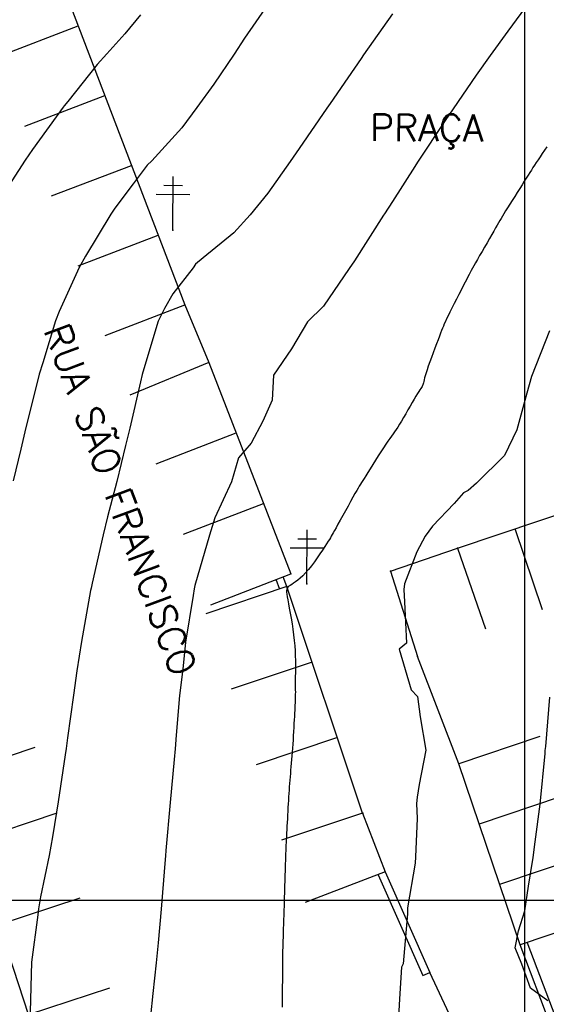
# Model space of a CAD drawing. Header units: millimetres. Extents: x 196436 to 199900, y 8705373 to 8708636.
# Tile 126 of 238: x 198353 to 198402, y 8706390 to 8706482. Entities that reach past the tile are written whole.
import ezdxf
from ezdxf.enums import TextEntityAlignment as Align

# ---------------------------------------------------------------- set-up
doc = ezdxf.new("R2010")
doc.units = ezdxf.units.MM
doc.header["$LTSCALE"] = 5
for name, color, linetype in [('$CURVAS1', 30, 'Continuous'), ('$CURVAS2', 40, 'Continuous'), ('CASA', 6, 'Continuous'), ('CERCA', 3, 'CERCA_LINE'), ('MALHA', 9, 'Continuous'), ('MURO', 9, 'Continuous'), ('POSTE', 3, 'Continuous'), ('TXT_NRUA', 3, 'Continuous')]:
    doc.layers.add(name, color=color, linetype=linetype)
doc.styles.add('GEOSIS', font='ROMANS.SHX')
doc.linetypes.add('CERCA_LINE', pattern='A,0.5,-0.2,["X",Standard,S=0.1,R=0,X=-0.1,Y=-0.05],-0.25', length=0.95)

# ---------------------------------------------------------------- blocks, each defined once
blk = doc.blocks.new('C')
at = {"layer": 'CASA'}
blk.add_lwpolyline([(0, 0), (0, 8)], dxfattribs=at)

msp = doc.modelspace()

# ---------------------------------------------------------------- linework, layer by layer
at = {"layer": '$CURVAS1'}
msp.add_polyline3d([(198402.082, 8706470.471, 705), (198401.863, 8706470.146, 705), (198401.651, 8706469.831, 705), (198401.451, 8706469.53, 705), (198401.264, 8706469.25, 705), (198401.093, 8706468.991, 705), (198400.934, 8706468.75, 705), (198400.783, 8706468.518, 705), (198400.635, 8706468.288, 705), (198400.484, 8706468.053, 705), (198400.326, 8706467.805, 705), (198400.157, 8706467.537, 705), (198399.971, 8706467.242, 705), (198399.765, 8706466.914, 705), (198399.543, 8706466.562, 705), (198399.312, 8706466.193, 705), (198399.078, 8706465.819, 705), (198398.847, 8706465.449, 705), (198398.625, 8706465.092, 705), (198398.418, 8706464.759, 705), (198398.232, 8706464.459, 705), (198398.072, 8706464.197, 705), (198397.932, 8706463.967, 705), (198397.805, 8706463.756, 705), (198397.684, 8706463.553, 705), (198397.563, 8706463.346, 705), (198397.433, 8706463.124, 705), (198397.289, 8706462.874, 705), (198397.123, 8706462.586, 705), (198396.93, 8706462.251, 705), (198396.716, 8706461.879, 705), (198396.488, 8706461.483, 705), (198396.255, 8706461.076, 705), (198396.023, 8706460.671, 705), (198395.8, 8706460.282, 705), (198395.594, 8706459.921, 705), (198395.412, 8706459.602, 705), (198395.261, 8706459.333, 705), (198395.134, 8706459.104, 705), (198395.023, 8706458.902, 705), (198394.921, 8706458.713, 705), (198394.82, 8706458.52, 705), (198394.712, 8706458.312, 705), (198394.589, 8706458.072, 705), (198394.443, 8706457.788, 705), (198394.27, 8706457.449, 705), (198394.074, 8706457.065, 705), (198393.863, 8706456.652, 705), (198393.644, 8706456.223, 705), (198393.426, 8706455.793, 705), (198393.216, 8706455.378, 705), (198393.023, 8706454.992, 705), (198392.853, 8706454.649, 705), (198392.712, 8706454.36, 705), (198392.595, 8706454.115, 705), (198392.497, 8706453.899, 705), (198392.41, 8706453.698, 705), (198392.328, 8706453.498, 705), (198392.244, 8706453.284, 705), (198392.15, 8706453.041, 705), (198392.042, 8706452.755, 705), (198391.913, 8706452.417, 705), (198391.767, 8706452.035, 705), (198391.612, 8706451.623, 705), (198391.452, 8706451.196, 705), (198391.293, 8706450.767, 705), (198391.142, 8706450.35, 705), (198391.004, 8706449.958, 705), (198390.885, 8706449.606, 705), (198390.789, 8706449.305, 705), (198390.715, 8706449.051, 705), (198390.658, 8706448.839, 705), (198390.615, 8706448.663, 705), (198390.581, 8706448.517, 705), (198390.552, 8706448.396, 705), (198390.524, 8706448.294, 705), (198390.495, 8706448.205, 705), (198390.459, 8706448.123, 705), (198390.415, 8706448.04, 705), (198390.36, 8706447.951, 705), (198390.292, 8706447.848, 705), (198390.209, 8706447.723, 705), (198390.108, 8706447.57, 705), (198389.988, 8706447.381, 705), (198389.846, 8706447.15, 705), (198389.681, 8706446.871, 705), (198389.498, 8706446.555, 705), (198389.301, 8706446.213, 705), (198389.097, 8706445.855, 705), (198388.89, 8706445.494, 705), (198388.686, 8706445.142, 705), (198388.491, 8706444.81, 705), (198388.309, 8706444.509, 705), (198388.145, 8706444.248, 705), (198387.994, 8706444.019, 705), (198387.85, 8706443.809, 705), (198387.708, 8706443.608, 705), (198387.561, 8706443.402, 705), (198387.404, 8706443.181, 705), (198387.231, 8706442.932, 705), (198387.036, 8706442.644, 705), (198386.816, 8706442.31, 705), (198386.575, 8706441.937, 705), (198386.323, 8706441.542, 705), (198386.067, 8706441.137, 705), (198385.815, 8706440.736, 705), (198385.575, 8706440.353, 705), (198385.356, 8706440.002, 705), (198385.165, 8706439.697, 705), (198385.007, 8706439.446, 705), (198384.876, 8706439.239, 705), (198384.763, 8706439.06, 705), (198384.659, 8706438.892, 705), (198384.555, 8706438.72, 705), (198384.442, 8706438.528, 705), (198384.31, 8706438.3, 705), (198384.15, 8706438.02, 705), (198383.957, 8706437.677, 705), (198383.736, 8706437.283, 705), (198383.498, 8706436.856, 705), (198383.252, 8706436.414, 705), (198383.008, 8706435.973, 705), (198382.774, 8706435.551, 705), (198382.561, 8706435.166, 705), (198382.379, 8706434.834, 705), (198382.233, 8706434.569, 705), (198382.117, 8706434.358, 705), (198382.022, 8706434.186, 705), (198381.936, 8706434.037, 705), (198381.852, 8706433.894, 705), (198381.758, 8706433.741, 705), (198381.644, 8706433.562, 705), (198381.502, 8706433.34, 705), (198381.324, 8706433.065, 705), (198381.113, 8706432.743, 705), (198380.877, 8706432.39, 705), (198380.621, 8706432.018, 705), (198380.351, 8706431.641, 705), (198380.075, 8706431.272, 705), (198379.799, 8706430.925, 705), (198379.529, 8706430.612, 705), (198379.271, 8706430.344, 705), (198379.028, 8706430.119, 705), (198378.8, 8706429.931, 705), (198378.591, 8706429.775, 705), (198378.402, 8706429.645, 705), (198378.235, 8706429.535, 705), (198378.091, 8706429.439, 705), (198377.973, 8706429.353, 705), (198377.882, 8706429.27, 705), (198377.817, 8706429.183, 705), (198377.776, 8706429.082, 705), (198377.757, 8706428.958, 705), (198377.759, 8706428.805, 705), (198377.779, 8706428.613, 705), (198377.817, 8706428.373, 705), (198377.87, 8706428.077, 705), (198377.936, 8706427.72, 705), (198378.013, 8706427.308, 705), (198378.096, 8706426.853, 705), (198378.181, 8706426.365, 705), (198378.265, 8706425.854, 705), (198378.345, 8706425.33, 705), (198378.416, 8706424.803, 705), (198378.475, 8706424.285, 705), (198378.519, 8706423.785, 705), (198378.549, 8706423.304, 705), (198378.568, 8706422.845, 705), (198378.579, 8706422.409, 705), (198378.582, 8706421.997, 705), (198378.581, 8706421.612, 705), (198378.577, 8706421.255, 705), (198378.574, 8706420.928, 705), (198378.572, 8706420.63, 705), (198378.572, 8706420.359, 705), (198378.573, 8706420.111, 705), (198378.574, 8706419.882, 705), (198378.575, 8706419.668, 705), (198378.576, 8706419.464, 705), (198378.575, 8706419.267, 705), (198378.573, 8706419.073, 705), (198378.568, 8706418.878, 705), (198378.561, 8706418.678, 705), (198378.552, 8706418.469, 705), (198378.541, 8706418.25, 705), (198378.528, 8706418.015, 705), (198378.514, 8706417.763, 705), (198378.498, 8706417.489, 705), (198378.482, 8706417.19, 705), (198378.464, 8706416.864, 705), (198378.445, 8706416.515, 705), (198378.426, 8706416.148, 705), (198378.405, 8706415.769, 705), (198378.382, 8706415.381, 705), (198378.359, 8706414.991, 705), (198378.334, 8706414.603, 705), (198378.308, 8706414.223, 705), (198378.281, 8706413.854, 705), (198378.253, 8706413.496, 705), (198378.223, 8706413.149, 705), (198378.194, 8706412.811, 705), (198378.165, 8706412.48, 705), (198378.136, 8706412.156, 705), (198378.108, 8706411.838, 705), (198378.081, 8706411.524, 705), (198378.056, 8706411.213, 705), (198378.032, 8706410.903, 705), (198378.009, 8706410.594, 705), (198377.987, 8706410.283, 705), (198377.966, 8706409.969, 705), (198377.946, 8706409.651, 705), (198377.926, 8706409.326, 705), (198377.906, 8706408.994, 705), (198377.887, 8706408.654, 705), (198377.867, 8706408.308, 705), (198377.848, 8706407.959, 705), (198377.83, 8706407.61, 705), (198377.811, 8706407.263, 705), (198377.794, 8706406.923, 705), (198377.776, 8706406.592, 705), (198377.76, 8706406.272, 705), (198377.744, 8706405.967, 705), (198377.729, 8706405.675, 705), (198377.715, 8706405.396, 705), (198377.701, 8706405.127, 705), (198377.689, 8706404.868, 705), (198377.678, 8706404.617, 705), (198377.667, 8706404.373, 705), (198377.658, 8706404.134, 705), (198377.649, 8706403.899, 705), (198377.641, 8706403.664, 705), (198377.634, 8706403.426, 705), (198377.627, 8706403.183, 705), (198377.621, 8706402.93, 705), (198377.613, 8706402.664, 705), (198377.606, 8706402.382, 705), (198377.597, 8706402.08, 705), (198377.588, 8706401.756, 705), (198377.578, 8706401.412, 705), (198377.566, 8706401.049, 705), (198377.554, 8706400.67, 705), (198377.542, 8706400.276, 705), (198377.529, 8706399.87, 705), (198377.516, 8706399.454, 705), (198377.502, 8706399.03, 705), (198377.489, 8706398.601, 705), (198377.475, 8706398.171, 705), (198377.462, 8706397.745, 705), (198377.449, 8706397.328, 705), (198377.437, 8706396.926, 705), (198377.426, 8706396.543, 705), (198377.415, 8706396.185, 705), (198377.406, 8706395.856, 705), (198377.398, 8706395.56, 705), (198377.391, 8706395.294, 705), (198377.385, 8706395.055, 705), (198377.381, 8706394.837, 705), (198377.377, 8706394.636, 705), (198377.374, 8706394.449, 705), (198377.372, 8706394.27, 705), (198377.37, 8706394.096, 705), (198377.369, 8706393.922, 705), (198377.368, 8706393.745, 705), (198377.368, 8706393.558, 705), (198377.367, 8706393.359, 705), (198377.366, 8706393.142, 705), (198377.365, 8706392.903, 705), (198377.364, 8706392.639, 705), (198377.361, 8706392.343, 705), (198377.358, 8706392.014, 705), (198377.355, 8706391.654, 705), (198377.351, 8706391.268, 705), (198377.348, 8706390.861, 705), (198377.345, 8706390.437, 705), (198377.343, 8706390.002, 705)], dxfattribs=at)
at = {"layer": '$CURVAS2'}
for points in [[(198376.212, 8706484.099, 702), (198373.813, 8706480.618, 702), (198372.848, 8706479.114, 702), (198370.945, 8706476.33, 702), (198369.385, 8706474.129, 702), (198367.978, 8706472.24, 702), (198365.155, 8706469.147, 702), (198364.722, 8706468.735, 702), (198363.427, 8706466.994, 702), (198361.71, 8706464.737, 702), (198361.324, 8706464.164, 702), (198358.955, 8706460.22, 702), (198358.388, 8706459.177, 702), (198356.519, 8706455.058, 702), (198356.149, 8706454.186, 702), (198354.965, 8706450.254, 702), (198354.64, 8706449.193, 702), (198354.568, 8706448.914, 702), (198353.4, 8706444.198, 702), (198352.91, 8706442.179, 702), (198352.212, 8706439.204, 702)], [(198400.435, 8706483.993, 704), (198398.429, 8706481.286, 704), (198396.792, 8706479.009, 704), (198395.482, 8706477.156, 704), (198393.32, 8706474.024, 704), (198392.584, 8706472.927, 704), (198390.005, 8706469.038, 704), (198389.732, 8706468.606, 704), (198387.646, 8706465.339, 704), (198386.918, 8706464.207, 704), (198386.815, 8706464.052, 704), (198384.108, 8706459.801, 704), (198383.593, 8706459.066, 704), (198381.212, 8706455.568, 704), (198379.723, 8706454.083, 704), (198378.21, 8706451.55, 704), (198376.521, 8706449.097, 704), (198376.398, 8706446.774, 704), (198375.547, 8706444.796, 704), (198374.456, 8706442.742, 704), (198373.264, 8706441.375, 704), (198372.6, 8706439.114, 704), (198371.048, 8706435.768, 704), (198370.555, 8706434.123, 704), (198369.195, 8706429.427, 704), (198369.123, 8706429.129, 704), (198369.018, 8706428.488, 704), (198368.311, 8706424.133, 704), (198368.072, 8706421.607, 704), (198367.765, 8706419.135, 704), (198367.429, 8706415.431, 704), (198367.339, 8706414.137, 704), (198367.256, 8706413.169, 704), (198366.881, 8706409.139, 704), (198366.486, 8706404.638, 704), (198366.436, 8706404.141, 704), (198366.369, 8706403.421, 704), (198366.041, 8706399.143, 704), (198365.763, 8706396.011, 704), (198365.56, 8706394.145, 704), (198365.242, 8706391.278, 704), (198365.042, 8706389.147, 704)], [(198364.099, 8706482.799, 701), (198362.649, 8706481.043, 701), (198360.955, 8706479.166, 701), (198360.064, 8706478.155, 701), (198357.305, 8706474.708, 701), (198356.979, 8706474.305, 701), (198356.888, 8706474.183, 701), (198354.011, 8706470.219, 701), (198353.313, 8706469.199, 701), (198351.176, 8706465.862, 701)], [(198387.659, 8706482.886, 703), (198384.959, 8706479.061, 703), (198384.727, 8706478.726, 703), (198383.474, 8706476.913, 703), (198381.817, 8706474.522, 703), (198381.509, 8706474.076, 703), (198378.922, 8706470.288, 703), (198378.082, 8706469.091, 703), (198375.996, 8706466.116, 703), (198374.356, 8706464.107, 703), (198372.842, 8706462.405, 703), (198369.953, 8706460.077, 703), (198369.233, 8706459.491, 703), (198369.013, 8706459.13, 703), (198367.137, 8706456.701, 703), (198366.358, 8706455.339, 703), (198365.761, 8706454.144, 703), (198364.321, 8706449.37, 703), (198364.252, 8706449.151, 703), (198364.094, 8706448.486, 703), (198363.116, 8706444.156, 703), (198362.715, 8706442.529, 703), (198361.898, 8706439.161, 703), (198361.031, 8706435.846, 703), (198360.614, 8706434.167, 703), (198359.59, 8706429.662, 703), (198359.479, 8706429.172, 703), (198359.443, 8706428.968, 703), (198358.584, 8706424.176, 703), (198358.17, 8706421.455, 703), (198357.83, 8706419.179, 703), (198357.278, 8706415.176, 703), (198357.153, 8706414.182, 703), (198357.069, 8706413.591, 703), (198356.401, 8706409.185, 703), (198355.874, 8706405.919, 703), (198355.556, 8706404.189, 703), (198354.774, 8706400.308, 703), (198354.584, 8706399.193, 703), (198354.496, 8706398.617, 703), (198353.921, 8706394.196, 703), (198353.79, 8706389.544, 703)], [(198402.316, 8706453.248, 706), (198400.632, 8706448.992, 706), (198400.206, 8706447.427, 706), (198399.277, 8706443.997, 706), (198398.108, 8706441.581, 706), (198395.521, 8706439.014, 706), (198394.74, 8706438.303, 706), (198394.285, 8706438.087, 706), (198393.418, 8706437.105, 706), (198391.391, 8706434.986, 706), (198390.712, 8706434.035, 706), (198389.923, 8706432.589, 706), (198388.766, 8706429.575, 706), (198388.724, 8706429.044, 706), (198388.763, 8706427.895, 706), (198388.971, 8706424.042, 706), (198388.289, 8706423.468, 706), (198389.415, 8706419.661, 706), (198389.995, 8706419.038, 706), (198390.242, 8706417.131, 706), (198390.784, 8706414.034, 706), (198390.154, 8706410.821, 706), (198389.976, 8706409.622, 706), (198389.9, 8706409.038, 706), (198389.956, 8706407.622, 706), (198389.8, 8706404.039, 706), (198389.761, 8706403.46, 706), (198389.066, 8706399.273, 706), (198389.063, 8706399.042, 706), (198389.049, 8706398.721, 706), (198388.659, 8706394.043, 706), (198388.51, 8706393.721, 706), (198388.308, 8706390.777, 706), (198388.207, 8706389.045, 706)], [(198402.18, 8706390.575, 707), (198400.562, 8706391.758, 707), (198399.748, 8706393.995, 707), (198399.123, 8706395.534, 707), (198399.426, 8706397.113, 707), (198400.026, 8706398.994, 707), (198400.374, 8706401.3, 707), (198400.816, 8706403.99, 707), (198401.001, 8706405.465, 707), (198401.463, 8706408.988, 707), (198401.91, 8706413.715, 707), (198401.935, 8706413.986, 707), (198401.974, 8706414.378, 707), (198402.356, 8706418.984, 707)]]:
    msp.add_polyline3d(points, dxfattribs=at)
at = {"layer": 'CASA'}
for points in [[(198353.288, 8706494.827), (198368.262, 8706455.666)], [(198368.262, 8706455.666), (198370.491, 8706450.294)], [(198370.491, 8706450.294), (198363.101, 8706447.229)], [(198370.491, 8706450.294), (198378.147, 8706430.509)], [(198393.731, 8706432.925), (198420.703, 8706442.003)], [(198387.474, 8706430.772), (198393.731, 8706432.925)], [(198393.731, 8706432.925), (198396.335, 8706425.361)], [(198387.474, 8706430.772), (198390.006, 8706422.786)], [(198384.867, 8706408.135), (198377.793, 8706429.321)], [(198399.575, 8706395.816), (198393.846, 8706412.737)], [(198384.867, 8706408.135), (198386.97, 8706402.652)], [(198386.97, 8706402.652), (198379.5, 8706399.787)], [(198350.871, 8706397.712), (198358.473, 8706400.205)], [(198353.633, 8706389.292), (198350.871, 8706397.712)], [(198394.529, 8706385.958), (198391.139, 8706393.242)], [(198353.633, 8706389.292), (198361.234, 8706391.784)]]:
    msp.add_lwpolyline(points, dxfattribs=at)
for p in [(198368.263, 8706455.664, 703.172), (198370.491, 8706450.293, 703.78), (198393.732, 8706432.924, 706.45), (198378.147, 8706430.508, 704.729), (198387.474, 8706430.77, 705.835), (198377.794, 8706429.32, 705.015), (198390.007, 8706422.784, 706.288), (198393.846, 8706412.735, 706.276), (198384.868, 8706408.133, 705.644), (198386.97, 8706402.65, 705.815), (198399.575, 8706395.815, 707.05), (198391.139, 8706393.241, 706.267)]:
    msp.add_point(p, dxfattribs=at)
at = {"layer": 'CERCA'}
msp.add_lwpolyline([(198393.846, 8706412.737), (198390.006, 8706422.786)], dxfattribs=at)
at = {"layer": 'MALHA'}
for p, q in [((198400, 8708635.599), (198400, 8705384.785)), ((198400, 8708635.599), (198400, 8705384.785)), ((196441.61, 8706400), (199000, 8706400)), ((196441.61, 8706400), (199000, 8706400))]:
    msp.add_line(p, q, dxfattribs=at)
at = {"layer": 'MURO'}
for p, q in [((198377.141, 8706429.069), (198376.787, 8706429.983)), ((198377.793, 8706429.321), (198377.44, 8706430.235)), ((198386.33, 8706402.368), (198390.499, 8706392.958)), ((198386.97, 8706402.652), (198391.139, 8706393.242)), ((198402.545, 8706388.046), (198399.575, 8706395.816)), ((198402.954, 8706388.934), (198400.228, 8706396.066))]:
    msp.add_line(p, q, dxfattribs=at)
msp.add_lwpolyline([(198390.499, 8706392.958), (198391.139, 8706393.242)], dxfattribs=at)
at = {"layer": 'POSTE'}
for p, q in [((198367.13, 8706462.654), (198367.152, 8706467.694)), ((198366.273, 8706466.858), (198368.023, 8706466.85)), ((198365.57, 8706466.021), (198368.72, 8706466.007)), ((198379.661, 8706429.591), (198379.683, 8706434.631)), ((198378.804, 8706433.795), (198380.554, 8706433.787)), ((198378.101, 8706432.958), (198381.251, 8706432.944))]:
    msp.add_line(p, q, dxfattribs=at)
for p in [(198367.13, 8706462.653, 702.639), (198379.661, 8706429.59, 704.937)]:
    msp.add_point(p, dxfattribs=at)

# ---------------------------------------------------------------- block references
at = {"layer": 'CASA'}
for p, rotation in [((198350.807, 8706478.916), 290.9258781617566), ((198353.303, 8706472.389), 290.9258781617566), ((198355.799, 8706465.862), 290.9258781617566), ((198358.294, 8706459.335), 290.9258781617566), ((198360.79, 8706452.808), 290.9258781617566), ((198365.582, 8706440.812), 291.1541054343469), ((198368.134, 8706434.217), 291.1541054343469), ((198401.677, 8706427.159), 18.60039734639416), ((198370.686, 8706427.622), 291.1541054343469), ((198377.793, 8706429.321), 108.4630739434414), ((198380.151, 8706422.259), 108.4630739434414), ((198382.509, 8706415.197), 108.4630739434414), ((198401.423, 8706415.302), 108.7051849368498), ((198354.23, 8706414.264), 108.4365532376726), ((198403.333, 8706409.662), 108.7051849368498), ((198356.278, 8706408.122), 108.4365532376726), ((198384.867, 8706408.135), 108.4630739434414), ((198405.242, 8706404.022), 108.7051849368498), ((198407.152, 8706398.382), 108.7051849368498)]:
    msp.add_blockref('C', p, dxfattribs=dict(at, rotation=rotation))

# ---------------------------------------------------------------- texts
at = {"layer": 'TXT_NRUA', "style": 'GEOSIS'}
for s, rotation, p in [('PRAÇA', 359.749, (198385.543, 8706470.261)), ('RUA SÃO FRANCISCO', 290.31037, (198354.319, 8706453.053))]:
    msp.add_text(s, height=2.5, rotation=rotation, dxfattribs=at).set_placement(p, align=Align.BOTTOM_LEFT)

doc.saveas('drawing.dxf')
